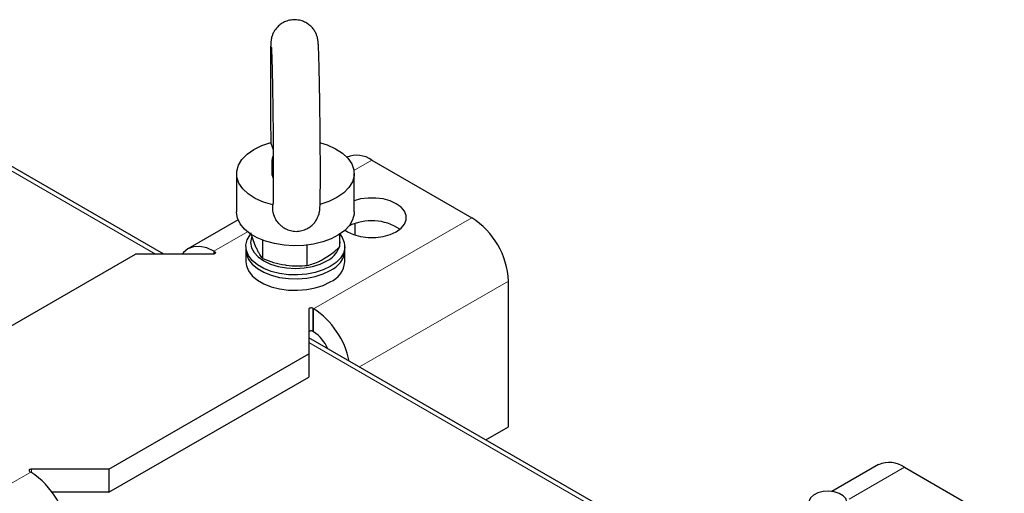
# Model space of a CAD drawing. Header units: millimetres. Extents: x 5 to 418, y 2 to 292.
# Tile 13 of 21: x 261 to 294, y 126 to 143. Entities that reach past the tile are written whole.
import ezdxf

# ---------------------------------------------------------------- set-up
doc = ezdxf.new("R2010")
doc.units = ezdxf.units.MM

msp = doc.modelspace()

# ---------------------------------------------------------------- linework, layer by layer
at = {"color": 7, "linetype": 'Continuous', "lineweight": 25}
for p, q in [((265.8755, 134.6037), (255.5391, 140.5708)), ((269.5941, 138.1728), (269.518, 138.3983)), ((269.5464, 137.7916), (269.5464, 137.3474)), ((272.9485, 137.8041), (276.3426, 135.8447)), ((268.3464, 137.3474), (268.3464, 136.0409)), ((272.3464, 136.0409), (272.3464, 137.3474)), ((268.3467, 136.0201), (268.3464, 136.0409)), ((268.4006, 135.7737), (266.6946, 134.7889)), ((272.3828, 135.2548), (272.3828, 135.6507)), ((271.8632, 134.8603), (271.8632, 135.2884)), ((269.2359, 134.4539), (269.2359, 135.0806)), ((270.7528, 134.2192), (270.7528, 134.9104)), ((258.1276, 130.685), (264.9158, 134.6037)), ((267.5511, 134.6037), (264.9158, 134.6037)), ((267.5745, 134.7017), (267.6076, 134.6826)), ((268.6664, 134.8651), (268.6664, 134.7344)), ((268.6664, 134.7344), (268.6664, 134.3425)), ((272.0264, 134.7344), (272.0264, 134.8651)), ((272.0264, 134.3425), (272.0264, 134.7344)), ((277.5871, 128.7246), (277.5871, 133.6891)), ((270.7989, 132.7288), (270.7989, 131.2075)), ((270.9686, 132.7423), (270.9355, 132.7615)), ((270.9686, 131.9585), (270.9355, 131.9776)), ((283.9775, 124.1537), (270.7989, 131.7615)), ((264.0107, 127.2887), (270.7989, 131.2075)), ((270.7989, 131.2075), (270.7989, 130.4236)), ((264.0107, 126.5049), (270.7989, 130.4236)), ((276.8234, 128.2837), (277.5871, 128.7246)), ((261.3188, 127.2099), (261.352, 127.1908)), ((264.0107, 127.2887), (261.3754, 127.2887)), ((264.0107, 127.2887), (264.0107, 126.5049)), ((290.1705, 127.4412), (288.5861, 126.5265)), ((291.0504, 127.354), (294.4446, 125.3947)), ((264.0107, 126.5049), (262.0758, 126.5049))]:
    msp.add_line(p, q, dxfattribs=at)
at = {"color": 7, "linetype": 'Continuous', "lineweight": 18}
for p, q in [((265.5944, 134.6037), (255.2991, 140.5471)), ((272.9485, 137.8041), (272.3382, 137.4517)), ((276.3426, 135.8447), (270.9686, 132.7423)), ((268.7243, 135.3655), (267.5745, 134.7017)), ((267.5745, 134.6058), (267.5745, 134.7017)), ((267.6076, 134.6826), (267.6076, 134.6173)), ((272.5235, 130.766), (277.5871, 133.6891)), ((270.9355, 132.7615), (270.9355, 131.9776)), ((270.9686, 131.9585), (270.9686, 132.7423)), ((283.6963, 124.1537), (270.7989, 131.5992)), ((261.352, 127.1908), (255.978, 124.0884)), ((261.3754, 127.2887), (261.3754, 127.177)), ((291.0504, 127.354), (289.1659, 126.2661))]:
    msp.add_line(p, q, dxfattribs=at)
at = {"color": 7, "linetype": 'Continuous', "lineweight": 25, "flags": 128}
for points in [[(269.5842, 136.2799), (269.2676, 136.3752), (268.9854, 136.5014), (268.7465, 136.6545), (268.5586, 136.8298), (268.4277, 137.0215), (268.3579, 137.2236), (268.3515, 137.4297), (268.4086, 137.6331), (268.5274, 137.8274), (268.7043, 138.0065), (268.9334, 138.1645), (269.2076, 138.2965), (269.518, 138.3983)], [(271.1999, 138.3915), (271.4251, 138.3196), (271.7074, 138.1934), (271.9462, 138.0402), (272.1341, 137.865), (272.265, 137.6732), (272.3348, 137.4711), (272.3413, 137.2651), (272.2842, 137.0616), (272.1653, 136.8673), (271.9885, 136.6883), (271.7593, 136.5302), (271.4852, 136.3982), (271.1747, 136.2965)], [(272.0364, 135.4235), (272.1226, 135.3679), (272.3271, 135.2738), (272.5628, 135.2083), (272.8177, 135.1747), (273.0793, 135.1747), (273.3343, 135.2083), (273.5699, 135.2738), (273.7744, 135.3679), (273.9375, 135.486), (274.051, 135.622), (274.1092, 135.7692), (274.1092, 135.9202), (274.051, 136.0674), (273.9375, 136.2034), (273.7744, 136.3215), (273.5699, 136.4156), (273.3343, 136.4811), (273.0793, 136.5147), (272.8177, 136.5147), (272.5628, 136.4811), (272.3464, 136.4224)], [(272.3464, 136.0409), (272.3419, 135.9637), (272.2906, 135.7702), (272.1834, 135.5844), (272.0233, 135.4117), (271.815, 135.2572), (271.5644, 135.1252), (271.2788, 135.0195), (270.9664, 134.9432), (270.6361, 134.8985), (270.2975, 134.8867), (269.9603, 134.908), (269.6342, 134.962), (269.3286, 135.047), (269.0523, 135.1606), (268.8132, 135.2995), (268.6182, 135.4597), (268.4729, 135.6367), (268.3815, 135.8253), (268.3467, 136.0201)], [(271.5343, 134.1793), (271.2958, 134.065), (271.025, 133.9779), (270.731, 133.921), (270.424, 133.8963), (270.1143, 133.9045), (269.8125, 133.9455), (269.5289, 134.0178), (269.2731, 134.1189), (269.0539, 134.2455), (268.8787, 134.3932), (268.7535, 134.5569), (268.6825, 134.7311), (268.6682, 134.9099), (268.711, 135.0871), (268.8095, 135.2568), (268.8259, 135.2776)], [(271.8528, 135.2944), (271.9393, 135.1733), (272.0103, 134.9991), (272.0246, 134.8203), (271.9817, 134.643), (271.8832, 134.4733), (271.7324, 134.317), (271.5343, 134.1793)], [(268.8594, 135.1776), (268.8556, 135.1669), (268.8264, 134.9957), (268.8556, 134.8245), (268.9421, 134.6599), (269.0825, 134.5082), (269.2716, 134.3753), (269.5019, 134.2661), (269.7647, 134.185), (270.0498, 134.1351), (270.3464, 134.1183), (270.6429, 134.1351), (270.928, 134.185), (271.1908, 134.2661), (271.4212, 134.3753)], [(271.8632, 134.9396), (271.8664, 134.9957), (271.8632, 135.0519)], [(267.5745, 134.7017), (267.3317, 134.8143), (267.0983, 134.8673), (266.8831, 134.8587), (266.6945, 134.7888), (266.5397, 134.6604), (266.4956, 134.6037)], [(267.6076, 134.6826), (267.6216, 134.6717), (267.6295, 134.6589), (267.6307, 134.6454), (267.625, 134.6323), (267.6129, 134.6206), (267.5955, 134.6115), (267.5743, 134.6057), (267.5511, 134.6037)], [(268.6664, 134.7344), (268.6825, 134.6004), (268.7535, 134.4262), (268.8787, 134.2625), (269.0539, 134.1149), (269.2731, 133.9883), (269.5289, 133.8872), (269.8125, 133.8149), (270.1143, 133.7739), (270.424, 133.7656), (270.731, 133.7904), (271.025, 133.8472), (271.2958, 133.9343), (271.5343, 134.0487)], [(268.6664, 134.7344), (268.6825, 134.6004), (268.7535, 134.4262), (268.8787, 134.2625), (269.0539, 134.1149), (269.2731, 133.9883), (269.5289, 133.8872), (269.8125, 133.8149), (270.1143, 133.7739), (270.424, 133.7656), (270.731, 133.7904), (271.025, 133.8472), (271.2958, 133.9343), (271.5343, 134.0487)], [(268.6664, 134.3425), (268.6825, 134.2085), (268.7535, 134.0343), (268.8787, 133.8706), (269.0539, 133.7229), (269.2731, 133.5964), (269.5289, 133.4952), (269.8125, 133.4229), (270.1143, 133.382), (270.424, 133.3737), (270.731, 133.3984), (271.025, 133.4553), (271.2958, 133.5424), (271.5343, 133.6567)], [(270.9355, 132.7615), (270.9166, 132.7695), (270.8945, 132.7741), (270.8711, 132.7748), (270.8483, 132.7715), (270.8282, 132.7645), (270.8124, 132.7545), (270.8024, 132.7422), (270.7989, 132.7288)], [(270.9355, 131.9776), (270.9166, 131.9857), (270.8945, 131.9902), (270.8711, 131.9909), (270.8483, 131.9876), (270.8282, 131.9806), (270.8124, 131.9706), (270.8024, 131.9583), (270.7989, 131.9449)], [(261.3754, 127.2887), (261.3522, 127.2867), (261.331, 127.2809), (261.3136, 127.2718), (261.3015, 127.2602), (261.2958, 127.2471), (261.2969, 127.2335), (261.3048, 127.2208), (261.3188, 127.2099)], [(287.9957, 125.9045), (288.1492, 125.8391), (288.3293, 125.8027), (288.52, 125.7986), (288.7042, 125.8271), (288.8658, 125.8857), (288.9902, 125.9692), (289.0665, 126.0701), (289.0878, 126.1795), (289.0524, 126.2877), (288.9632, 126.3851), (288.8283, 126.463), (288.6597, 126.5145), (288.4722, 126.5349), (288.2827, 126.5226), (288.1078, 126.4786), (287.9632, 126.4067), (287.8617, 126.3135), (287.8123, 126.2071), (287.8195, 126.097), (287.8825, 125.9931), (287.9957, 125.9045)]]:
    msp.add_lwpolyline(points, dxfattribs=at)
at = {"color": 7, "linetype": 'Continuous', "lineweight": 25}
for centre, radius, start, end in [((269.8304, 137.7914), 0.2834, 150.85842, 211.52854), ((272.4285, 137.072), 0.8979, 54.61265, 111.70755), ((269.8364, 137.3503), 0.29, 180.57502, 209.58438), ((272.9382, 134.0033), 1.7389, 56.46215, 116.38217), ((274.8852, 133.5662), 2.7048, 2.60548, 57.39452), ((271.0134, 135.1728), 0.8957, 297.07802, 335.60808), ((271.2147, 134.7974), 0.8141, 293.11548, 355.56438), ((271.2147, 134.4055), 0.8141, 293.11548, 355.56438), ((269.4622, 130.4227), 2.7659, 11.36692, 56.99954), ((270.3083, 130.9277), 1.2241, 22.21705, 57.35816), ((290.5349, 126.6344), 0.8852, 54.38242, 114.30712), ((259.8945, 124.9123), 2.7048, 2.60548, 57.39452)]:
    msp.add_arc(centre, radius, start, end, dxfattribs=at)
for points, knots in [([(271.1379, 135.9362), (271.1384, 135.9376), (271.1494, 135.9655), (271.1595, 136.0143), (271.171, 136.0735), (271.1766, 136.1222), (271.1814, 136.1773), (271.1854, 136.2555), (271.1893, 136.3793), (271.1926, 136.5589), (271.195, 136.7802), (271.1965, 137.0435), (271.197, 137.339), (271.1966, 137.6628), (271.1953, 138.0096), (271.1931, 138.3735), (271.19, 138.7482), (271.1862, 139.1271), (271.1816, 139.5034), (271.1764, 139.8707), (271.1706, 140.2223), (271.1644, 140.5521), (271.1579, 140.8544), (271.1511, 141.1243), (271.1441, 141.3574), (271.137, 141.5508), (271.1295, 141.7061), (271.1237, 141.7947), (271.1154, 141.8682), (271.1064, 141.9269), (271.0859, 142.0112), (271.0504, 142.1089), (270.9905, 142.2202), (270.9003, 142.3357), (270.7761, 142.4434), (270.6188, 142.529), (270.4376, 142.5788), (270.2451, 142.5848), (270.0615, 142.5458), (269.9022, 142.471), (269.7753, 142.3754), (269.6786, 142.269), (269.6096, 142.1609), (269.5648, 142.0602), (269.5387, 141.9741), (269.5254, 141.9088), (269.5181, 141.8576), (269.5132, 141.8079), (269.5086, 141.7363), (269.5046, 141.6278), (269.5009, 141.455), (269.4983, 141.2432), (269.4965, 140.9884), (269.4958, 140.7009), (269.4959, 140.3839), (269.497, 140.0425), (269.499, 139.6824), (269.5018, 139.3098), (269.5055, 138.9318), (269.509, 138.6243), (269.5114, 138.4489), (269.5122, 138.396)], [0, 0, 0, 0, 0.00029871, 0.00608477, 0.01158288, 0.01842008, 0.02822253, 0.04550179, 0.0699375, 0.09348013, 0.11832755, 0.14269487, 0.16687031, 0.19095569, 0.21499344, 0.23900462, 0.26300119, 0.28699096, 0.31097996, 0.33497223, 0.35897363, 0.38299211, 0.40703958, 0.43113642, 0.45532181, 0.47968267, 0.50445612, 0.53059889, 0.53967855, 0.54816542, 0.55409449, 0.5611187, 0.56933919, 0.57860305, 0.58910374, 0.60055626, 0.61250043, 0.62463008, 0.6369351, 0.64795296, 0.65797051, 0.66710014, 0.67534521, 0.68260185, 0.68873706, 0.69433019, 0.70027904, 0.7086725, 0.72197059, 0.74799706, 0.77174728, 0.79685353, 0.82130521, 0.84551623, 0.86961939, 0.89366686, 0.9176835, 0.94168296, 0.96567386, 0.98966253, 1, 1, 1, 1]), ([(269.5285, 141.6613), (269.5285, 141.6619), (269.5281, 141.6655), (269.5304, 141.6392), (269.5338, 141.5793), (269.5391, 141.4663), (269.545, 141.3016), (269.5515, 141.0876), (269.558, 140.8311), (269.5644, 140.5385), (269.5705, 140.2161), (269.5762, 139.8704), (269.5814, 139.5079), (269.586, 139.1354), (269.5898, 138.7597), (269.5929, 138.388), (269.5952, 138.0269), (269.5965, 137.6833), (269.597, 137.3635), (269.5966, 137.0736), (269.5952, 136.8192), (269.5931, 136.606), (269.5903, 136.4443), (269.5874, 136.341), (269.5848, 136.2877), (269.5845, 136.2841), (269.5844, 136.2828)], [0, 0, 0, 0, 0.0055709, 0.0299, 0.0629102, 0.1031583, 0.1475625, 0.1938337, 0.2409053, 0.2883445, 0.3359688, 0.3836938, 0.4314757, 0.4792895, 0.5271187, 0.5749507, 0.6227706, 0.6705648, 0.7183143, 0.7659891, 0.8135358, 0.8608489, 0.9076924, 0.9484393, 0.9821062, 1, 1, 1, 1]), ([(269.8667, 135.5682), (269.812, 135.6198), (269.6962, 135.729), (269.5926, 135.9691), (269.5739, 136.1563), (269.5829, 136.2649), (269.5842, 136.2799)], [0, 0, 0, 0, 0.2572702, 0.5439716, 0.937034, 1, 1, 1, 1]), ([(269.862, 135.5714), (269.895, 135.5445), (269.9753, 135.4788), (270.1307, 135.4122), (270.3219, 135.3738), (270.5185, 135.3852), (270.6983, 135.4415), (270.8446, 135.5259), (270.9594, 135.627), (271.0444, 135.735), (271.1036, 135.8404), (271.1272, 135.9064), (271.1379, 135.9362)], [0, 0, 0, 0, 0.08093167, 0.19714607, 0.31711256, 0.44963636, 0.5669325, 0.67261014, 0.76893665, 0.85652981, 0.93504256, 1, 1, 1, 1]), ([(269.0327, 134.7925), (269.0279, 134.803), (268.9914, 134.8825), (268.9226, 135.0524), (268.8607, 135.2366), (268.8295, 135.3296)], [0, 0, 0, 0, 0.070088, 0.5307834, 1, 1, 1, 1]), ([(269.2359, 134.4539), (269.2029, 134.498), (269.1532, 134.5646), (269.0848, 134.6845), (269.0501, 134.7564), (269.0327, 134.7925)], [0, 0, 0, 0, 0.4952513, 0.7468182, 1, 1, 1, 1]), ([(271.308, 134.4406), (271.3799, 134.4853), (271.5247, 134.5753), (271.7098, 134.7233), (271.8217, 134.8232), (271.8632, 134.8603)], [0, 0, 0, 0, 0.3825248, 0.7705947, 1, 1, 1, 1]), ([(269.2359, 134.4539), (269.3591, 134.4071), (269.6077, 134.3127), (269.8647, 134.2626), (269.9944, 134.2374)], [0, 0, 0, 0, 0.495458, 1, 1, 1, 1]), ([(269.9944, 134.2374), (270.0123, 134.2347), (270.1485, 134.2145), (270.4052, 134.1965), (270.6362, 134.2116), (270.7528, 134.2192)], [0, 0, 0, 0, 0.070088, 0.5307834, 1, 1, 1, 1]), ([(270.7528, 134.2192), (270.8907, 134.2589), (271.0738, 134.3116), (271.2617, 134.4151), (271.308, 134.4406)], [0, 0, 0, 0, 0.7534206, 1, 1, 1, 1])]:
    msp.add_open_spline(points, degree=3, knots=knots, dxfattribs=at)

doc.saveas('drawing.dxf')
